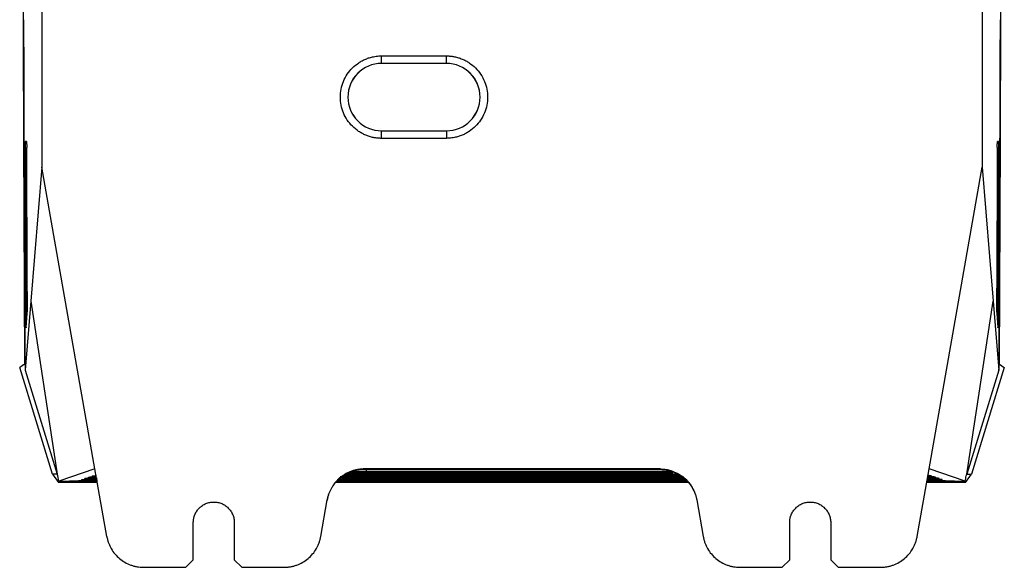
# Model space of a CAD drawing. Header units: millimetres. Extents: x 87 to 936, y -49 to 894.
# Tile 41 of 107: x 87 to 219, y 297 to 371. Entities that reach past the tile are written whole.
import ezdxf

# ---------------------------------------------------------------- set-up
doc = ezdxf.new("R2010")
doc.units = ezdxf.units.MM

msp = doc.modelspace()

# ---------------------------------------------------------------- linework, layer by layer
at = {"color": 7, "linetype": 'Continuous', "lineweight": 25}
for p, q in [((215.91, 523.49), (215.91, 351.12)), ((89.75, 424.49), (89.75, 351.12)), ((135.33, 366.05), (144.03, 366.05)), ((135.33, 365.04), (135.33, 366.05)), ((144.03, 365.04), (144.03, 366.05)), ((144.03, 365.04), (135.33, 365.04)), ((135.33, 365.03), (135.33, 365.04)), ((144.03, 365.03), (135.33, 365.03)), ((144.03, 365.03), (144.03, 365.04)), ((135.33, 356), (135.33, 356.01)), ((135.33, 356.01), (144.03, 356.01)), ((135.33, 354.99), (135.33, 356)), ((135.33, 356), (144.03, 356)), ((144.03, 356.01), (144.03, 356)), ((144.03, 356), (144.03, 354.99)), ((87.71, 354.56), (87.54, 354.56)), ((144.03, 354.99), (135.33, 354.99)), ((218.11, 354.56), (217.95, 354.56)), ((89.75, 351.12), (88.28, 333.17)), ((96.88, 310.67), (89.75, 351.12)), ((208.77, 310.67), (215.91, 351.12)), ((215.91, 351.12), (217.38, 333.17)), ((88.27, 333.17), (87.52, 323.93)), ((88.27, 333.17), (91.83, 309.97)), ((213.82, 309.97), (217.38, 333.17)), ((217.38, 333.17), (218.14, 323.93)), ((87.65, 329.63), (87.81, 331.56)), ((217.85, 331.56), (218.01, 329.63)), ((91.17, 309.96), (86.79, 324.26)), ((87.5, 324.3), (87.52, 323.93)), ((87.52, 323.93), (91.83, 309.97)), ((218.14, 323.93), (213.82, 309.97)), ((218.87, 324.26), (214.48, 309.96)), ((218.14, 323.93), (218.16, 324.3)), ((96.88, 310.67), (92.03, 309.05)), ((98.48, 301.62), (96.88, 310.67)), ((133.33, 310.55), (132.77, 310.55)), ((132.97, 310.67), (132.95, 310.58)), ((172.69, 310.67), (132.97, 310.67)), ((172.7, 310.58), (172.69, 310.67)), ((207.18, 301.62), (208.77, 310.67)), ((213.63, 309.05), (208.77, 310.67)), ((91.17, 309.96), (91.98, 308.86)), ((91.83, 309.96), (91.17, 309.96)), ((92.03, 309.05), (91.91, 309.73)), ((94.7, 309.1), (94.75, 309.12)), ((95.11, 309.24), (95.17, 309.26)), ((95.53, 309.38), (95.66, 309.43)), ((96.03, 309.55), (96.16, 309.59)), ((96.53, 309.71), (96.66, 309.76)), ((131.33, 310.13), (130.91, 310.13)), ((130.99, 310.17), (131.33, 310.17)), ((174.33, 310.3), (131.33, 310.3)), ((131.33, 310.17), (174.33, 310.17)), ((174.33, 310.13), (131.33, 310.13)), ((131.33, 310), (174.33, 310)), ((174.33, 309.97), (131.33, 309.97)), ((131.33, 309.83), (174.33, 309.83)), ((174.33, 309.8), (131.33, 309.8)), ((131.33, 309.67), (174.33, 309.67)), ((174.33, 309.63), (131.33, 309.63)), ((131.33, 309.5), (174.33, 309.5)), ((174.33, 309.47), (131.33, 309.47)), ((131.33, 309.34), (174.33, 309.34)), ((174.33, 309.3), (131.33, 309.3)), ((174.33, 309.16), (131.33, 309.16)), ((209.13, 309.71), (208.99, 309.76)), ((209.62, 309.55), (209.49, 309.59)), ((210.12, 309.38), (209.99, 309.43)), ((210.54, 309.24), (210.49, 309.26)), ((210.91, 309.12), (210.96, 309.1)), ((213.67, 308.86), (214.48, 309.96)), ((213.83, 309.96), (214.48, 309.96)), ((97.2, 308.86), (91.98, 308.86)), ((92.03, 309.05), (93.53, 309.05)), ((93.47, 309.03), (93.48, 309.03)), ((93.48, 309.03), (93.53, 309.05)), ((93.48, 309.05), (93.48, 309.03)), ((97.17, 309.03), (93.48, 309.03)), ((176.41, 308.86), (129.25, 308.86)), ((176.25, 309.03), (129.41, 309.03)), ((131.33, 309.06), (174.33, 309.06)), ((213.67, 308.86), (208.46, 308.86)), ((212.18, 309.03), (208.49, 309.03)), ((212.13, 309.05), (213.63, 309.05)), ((212.18, 309.03), (212.13, 309.05)), ((212.18, 309.03), (212.18, 309.05)), ((212.18, 309.03), (212.18, 309.03)), ((127.18, 301.62), (128.04, 306.53)), ((177.61, 306.53), (178.48, 301.62)), ((110.08, 298.49), (110.08, 303.49)), ((115.58, 303.49), (115.58, 298.49)), ((190.08, 298.49), (190.08, 303.49)), ((195.58, 303.49), (195.58, 298.49)), ((103.4, 297.49), (109.08, 297.49)), ((110.08, 298.49), (109.08, 297.49)), ((116.58, 297.49), (115.58, 298.49)), ((116.58, 297.49), (122.25, 297.49)), ((183.4, 297.49), (189.08, 297.49)), ((190.08, 298.49), (189.08, 297.49)), ((196.58, 297.49), (195.58, 298.49)), ((196.58, 297.49), (202.25, 297.49))]:
    msp.add_line(p, q, dxfattribs=at)
at = {"color": 8, "linetype": 'Continuous', "lineweight": 25}
for p, q in [((87.73, 353.34), (87.53, 353.34)), ((217.93, 353.34), (218.13, 353.34)), ((133.33, 310.33), (133.33, 310.55)), ((131.33, 310.17), (131.33, 310.3)), ((131.33, 310.13), (131.33, 310)), ((131.33, 309.83), (131.33, 309.97)), ((131.33, 309.8), (131.33, 309.67)), ((131.33, 309.5), (131.33, 309.63)), ((131.33, 309.47), (131.33, 309.34)), ((131.33, 309.3), (131.33, 309.2)), ((131.33, 309.16), (131.33, 309.06)), ((174.33, 310.3), (174.33, 310.17)), ((174.33, 310.13), (174.33, 310)), ((174.33, 309.97), (174.33, 309.83)), ((174.33, 309.8), (174.33, 309.67)), ((174.33, 309.63), (174.33, 309.5)), ((174.33, 309.47), (174.33, 309.34)), ((174.33, 309.3), (174.33, 309.2)), ((174.33, 309.16), (174.33, 309.06))]:
    msp.add_line(p, q, dxfattribs=at)
at = {"color": 7, "linetype": 'Continuous', "lineweight": 25, "flags": 128}
for points in [[(172.88, 310.55), (168.41, 310.55), (157.2, 310.55), (151.59, 310.55), (145.98, 310.55), (140.38, 310.55), (133.33, 310.55)], [(131.33, 309.2), (132.75, 309.2), (138.46, 309.2), (144.17, 309.2), (149.88, 309.2), (155.58, 309.2), (161.29, 309.2), (167, 309.2), (174.33, 309.2)], [(133.33, 310.33), (134.75, 310.33), (140.46, 310.33), (146.17, 310.33), (151.87, 310.33), (157.58, 310.33), (163.44, 310.33), (169.3, 310.33), (174.28, 310.33)]]:
    msp.add_lwpolyline(points, dxfattribs=at)
at = {"color": 7, "linetype": 'Continuous', "lineweight": 25}
for centre, radius, start, end in [((135.33, 360.52), 4.52, 90, 270), ((135.33, 360.52), 4.51, 90, 270), ((144.03, 360.52), 4.52, 270, 90), ((144.03, 360.52), 4.51, 270, 90)]:
    msp.add_arc(centre, radius, start, end, dxfattribs=at)
for points in [[(87.29, 370.72), (87.29, 371.48), (87.29, 372.25), (87.29, 373.02)], [(218.37, 373.02), (218.37, 372.25), (218.36, 371.48), (218.36, 370.72)], [(87.48, 324.73), (87.4, 339.84), (87.34, 355.2), (87.29, 370.72)], [(218.36, 370.72), (218.32, 355.2), (218.25, 339.84), (218.18, 324.73)], [(87.48, 324.73), (87.25, 324.57), (87.02, 324.42), (86.79, 324.26)], [(218.18, 324.73), (218.41, 324.57), (218.64, 324.42), (218.87, 324.26)], [(213.63, 309.05), (213.67, 309.28), (213.71, 309.5), (213.75, 309.73)], [(213.75, 309.73), (213.77, 309.81), (213.8, 309.89), (213.82, 309.97)]]:
    msp.add_open_spline(points, degree=3, dxfattribs=at)
for points, knots in [([(87.31, 370.9), (87.31, 370.25), (87.32, 368.94), (87.32, 366.99), (87.33, 365.03), (87.34, 363.08), (87.34, 361.13), (87.35, 359.18), (87.36, 357.23), (87.36, 355.29), (87.37, 353.35), (87.38, 351.4), (87.39, 349.46), (87.4, 346.87), (87.41, 343.63), (87.43, 339.74), (87.44, 335.86), (87.46, 332), (87.48, 328.14), (87.49, 325.58), (87.5, 324.3)], [0, 0, 0, 0, 0.041489, 0.082981, 0.124475, 0.165973, 0.207476, 0.248984, 0.2905, 0.332023, 0.373555, 0.415098, 0.456651, 0.498216, 0.581908, 0.665565, 0.749194, 0.832804, 0.916403, 1, 1, 1, 1]), ([(218.16, 324.3), (218.16, 324.94), (218.17, 326.22), (218.17, 328.14), (218.18, 330.07), (218.19, 332), (218.2, 333.93), (218.21, 335.86), (218.22, 337.8), (218.23, 339.74), (218.24, 341.68), (218.25, 343.63), (218.25, 345.57), (218.26, 348.16), (218.28, 351.4), (218.29, 355.29), (218.31, 359.18), (218.32, 363.08), (218.33, 366.99), (218.34, 369.59), (218.34, 370.9)], [0, 0, 0, 0, 0.041797, 0.083594, 0.125392, 0.167192, 0.208995, 0.250802, 0.292613, 0.334431, 0.376257, 0.41809, 0.459932, 0.501785, 0.5849, 0.667973, 0.751011, 0.834023, 0.917016, 1, 1, 1, 1]), ([(135.33, 354.99), (135.26, 354.99), (135.11, 355), (134.89, 355.01), (134.68, 355.03), (134.46, 355.06), (134.14, 355.12), (133.72, 355.22), (133.21, 355.41), (132.72, 355.64), (132.1, 356.01), (131.39, 356.59), (130.7, 357.43), (130.19, 358.39), (129.87, 359.43), (129.77, 360.52), (129.87, 361.6), (130.19, 362.65), (130.7, 363.61), (131.39, 364.45), (132.1, 365.03), (132.72, 365.4), (133.21, 365.63), (133.72, 365.82), (134.19, 365.93), (134.61, 366), (134.97, 366.04), (135.21, 366.04), (135.33, 366.05)], [0, 0, 0, 0, 0.012538, 0.025044, 0.037538, 0.050039, 0.062566, 0.093823, 0.125111, 0.156368, 0.187656, 0.250126, 0.312595, 0.375065, 0.437534, 0.500003, 0.562473, 0.624942, 0.687412, 0.749881, 0.812351, 0.843607, 0.874896, 0.906152, 0.937441, 0.958288, 0.979111, 1, 1, 1, 1]), ([(144.03, 366.05), (144.1, 366.04), (144.25, 366.04), (144.46, 366.03), (144.68, 366.01), (144.89, 365.98), (145.21, 365.92), (145.63, 365.82), (146.15, 365.63), (146.64, 365.4), (147.26, 365.03), (147.96, 364.45), (148.65, 363.61), (149.17, 362.65), (149.48, 361.6), (149.59, 360.52), (149.48, 359.43), (149.17, 358.39), (148.65, 357.43), (147.96, 356.59), (147.26, 356.01), (146.64, 355.64), (146.15, 355.41), (145.63, 355.22), (145.17, 355.11), (144.75, 355.04), (144.39, 355), (144.15, 355), (144.03, 354.99)], [0, 0, 0, 0, 0.012538, 0.025044, 0.037538, 0.050039, 0.062566, 0.093823, 0.125111, 0.156368, 0.187656, 0.250126, 0.312595, 0.375065, 0.437534, 0.500003, 0.562473, 0.624942, 0.687412, 0.749881, 0.812351, 0.843607, 0.874896, 0.906152, 0.937441, 0.958288, 0.979111, 1, 1, 1, 1]), ([(87.54, 354.56), (87.54, 354.55), (87.54, 354.55), (87.54, 354.54), (87.54, 354.51), (87.54, 354.48), (87.54, 354.44), (87.54, 354.4), (87.53, 354.34), (87.53, 354.29), (87.53, 354.22), (87.53, 354.16), (87.53, 354.09), (87.53, 354.02), (87.53, 353.95), (87.53, 353.88), (87.53, 353.81), (87.53, 353.74), (87.53, 353.67), (87.53, 353.6), (87.53, 353.53), (87.53, 353.47), (87.53, 353.4), (87.53, 353.36), (87.53, 353.34)], [0, 0, 0, 0, 0.056415, 0.111786, 0.166113, 0.219397, 0.271636, 0.322832, 0.372984, 0.422092, 0.470157, 0.517177, 0.563154, 0.608086, 0.651975, 0.69482, 0.736621, 0.777378, 0.817091, 0.85576, 0.893386, 0.929968, 0.965506, 1, 1, 1, 1]), ([(87.71, 354.56), (87.71, 354.55), (87.71, 354.55), (87.71, 354.54), (87.72, 354.52), (87.72, 354.49), (87.72, 354.45), (87.72, 354.4), (87.72, 354.34), (87.72, 354.23), (87.73, 354.05), (87.73, 353.87), (87.73, 353.78)], [0, 0, 0, 0, 0.073853, 0.145727, 0.216273, 0.28618, 0.356158, 0.426911, 0.499124, 0.57344, 0.784938, 1, 1, 1, 1]), ([(217.93, 353.78), (217.93, 353.81), (217.93, 353.87), (217.93, 353.96), (217.93, 354.05), (217.93, 354.13), (217.93, 354.2), (217.93, 354.27), (217.94, 354.37), (217.94, 354.46), (217.94, 354.54), (217.94, 354.55), (217.95, 354.56)], [0, 0, 0, 0, 0.073758, 0.145657, 0.216332, 0.286454, 0.356707, 0.427775, 0.500315, 0.668074, 0.831699, 1, 1, 1, 1]), ([(218.13, 353.34), (218.13, 353.37), (218.13, 353.44), (218.13, 353.54), (218.13, 353.65), (218.13, 353.76), (218.13, 353.87), (218.13, 353.98), (218.13, 354.09), (218.12, 354.2), (218.12, 354.3), (218.12, 354.38), (218.12, 354.46), (218.12, 354.51), (218.11, 354.55), (218.11, 354.55), (218.11, 354.56)], [0, 0, 0, 0, 0.054685, 0.111946, 0.171783, 0.234197, 0.299188, 0.366754, 0.436897, 0.509615, 0.584909, 0.662778, 0.743222, 0.82624, 0.911833, 1, 1, 1, 1]), ([(87.53, 353.34), (87.53, 352.7), (87.54, 351.41), (87.54, 349.49), (87.55, 347.57), (87.56, 345.65), (87.57, 343.73), (87.57, 341.81), (87.58, 339.89), (87.59, 337.98), (87.6, 336.07), (87.61, 334.15), (87.62, 332.25), (87.63, 330.97), (87.63, 330.34)], [0, 0, 0, 0, 0.08314, 0.166315, 0.249525, 0.332771, 0.416051, 0.499367, 0.582718, 0.666104, 0.749525, 0.832982, 0.916473, 1, 1, 1, 1]), ([(87.82, 332.81), (87.82, 333.45), (87.81, 334.71), (87.8, 336.61), (87.79, 338.51), (87.78, 340.41), (87.78, 342.32), (87.77, 344.22), (87.76, 346.13), (87.75, 348.04), (87.74, 349.95), (87.73, 351.86), (87.73, 353.14), (87.73, 353.78)], [0, 0, 0, 0, 0.091109, 0.182177, 0.273206, 0.364195, 0.455144, 0.546053, 0.636922, 0.727751, 0.818541, 0.90929, 1, 1, 1, 1]), ([(217.93, 353.78), (217.93, 353.14), (217.92, 351.86), (217.91, 349.95), (217.91, 348.04), (217.9, 346.13), (217.89, 344.22), (217.88, 342.32), (217.87, 340.41), (217.86, 338.51), (217.85, 336.61), (217.84, 334.71), (217.84, 333.45), (217.84, 332.81)], [0, 0, 0, 0, 0.09071, 0.181459, 0.272249, 0.363078, 0.453947, 0.544856, 0.635805, 0.726794, 0.817823, 0.908891, 1, 1, 1, 1]), ([(218.03, 330.34), (218.03, 330.97), (218.04, 332.25), (218.05, 334.15), (218.05, 336.07), (218.06, 337.98), (218.07, 339.89), (218.08, 341.81), (218.09, 343.73), (218.1, 345.65), (218.11, 347.57), (218.11, 349.49), (218.12, 351.41), (218.13, 352.7), (218.13, 353.34)], [0, 0, 0, 0, 0.083527, 0.167018, 0.250475, 0.333896, 0.417282, 0.500633, 0.583949, 0.667229, 0.750475, 0.833685, 0.91686, 1, 1, 1, 1]), ([(87.81, 331.56), (87.81, 331.57), (87.81, 331.58), (87.81, 331.62), (87.81, 331.65), (87.81, 331.7), (87.81, 331.75), (87.82, 331.8), (87.82, 331.85), (87.82, 331.91), (87.82, 331.97), (87.82, 332.08), (87.82, 332.27), (87.82, 332.5), (87.82, 332.68), (87.82, 332.77), (87.82, 332.81)], [0, 0, 0, 0, 0.0588363, 0.1157203, 0.1706518, 0.2236308, 0.274657, 0.3237305, 0.3708511, 0.4160187, 0.4592333, 0.5004948, 0.6674126, 0.8302617, 0.9144426, 1, 1, 1, 1]), ([(217.84, 332.81), (217.84, 332.78), (217.83, 332.72), (217.83, 332.63), (217.83, 332.52), (217.83, 332.39), (217.84, 332.25), (217.84, 332.1), (217.84, 331.96), (217.84, 331.82), (217.84, 331.71), (217.85, 331.61), (217.85, 331.58), (217.85, 331.56)], [0, 0, 0, 0, 0.057276, 0.11387, 0.169782, 0.256395, 0.347914, 0.444338, 0.545667, 0.651899, 0.763033, 0.879067, 1, 1, 1, 1]), ([(87.65, 329.63), (87.65, 329.63), (87.65, 329.61), (87.65, 329.61), (87.64, 329.61), (87.64, 329.63), (87.64, 329.68), (87.64, 329.76), (87.63, 329.87), (87.63, 330.01), (87.63, 330.17), (87.63, 330.28), (87.63, 330.34)], [0, 0, 0, 0, 0.06928, 0.137775, 0.206228, 0.275382, 0.387596, 0.500168, 0.631165, 0.762521, 0.880989, 1, 1, 1, 1]), ([(218.03, 330.34), (218.03, 330.31), (218.03, 330.26), (218.03, 330.18), (218.03, 330.1), (218.02, 330), (218.02, 329.87), (218.02, 329.76), (218.02, 329.68), (218.01, 329.62), (218.01, 329.6), (218.01, 329.62), (218.01, 329.63)], [0, 0, 0, 0, 0.058306, 0.116126, 0.173902, 0.232076, 0.362034, 0.492347, 0.609552, 0.727108, 0.863292, 1, 1, 1, 1]), ([(132.97, 310.67), (132.9, 310.67), (132.75, 310.66), (132.53, 310.65), (132.31, 310.62), (132.09, 310.59), (131.87, 310.54), (131.64, 310.49), (131.42, 310.42), (131.2, 310.35), (130.99, 310.26), (130.77, 310.16), (130.56, 310.05), (130.35, 309.93), (130.15, 309.79), (129.95, 309.65), (129.75, 309.5), (129.56, 309.33), (129.37, 309.14), (129.17, 308.92), (128.97, 308.68), (128.78, 308.4), (128.59, 308.09), (128.42, 307.75), (128.26, 307.38), (128.13, 306.97), (128.07, 306.68), (128.04, 306.53)], [0, 0, 0, 0, 0.031241, 0.06278, 0.09462, 0.126758, 0.159196, 0.191932, 0.224969, 0.258304, 0.291939, 0.325873, 0.360107, 0.39464, 0.429472, 0.464604, 0.500035, 0.535539, 0.574264, 0.616211, 0.661378, 0.709765, 0.761372, 0.8162, 0.874247, 0.935514, 1, 1, 1, 1]), ([(132.95, 310.58), (132.9, 310.58), (132.79, 310.58), (132.6, 310.57), (132.4, 310.55), (132.22, 310.52), (132.01, 310.49), (131.75, 310.44), (131.42, 310.35), (131.09, 310.24), (130.8, 310.11), (130.55, 309.98), (130.32, 309.85), (130.11, 309.71), (129.99, 309.62), (129.93, 309.58)], [0, 0, 0, 0, 0.0528531, 0.1120902, 0.1777441, 0.2498279, 0.287952, 0.3745652, 0.499523, 0.6026147, 0.6998551, 0.7850911, 0.8635851, 0.9352393, 1, 1, 1, 1]), ([(172.69, 310.67), (172.76, 310.67), (172.9, 310.66), (173.11, 310.65), (173.32, 310.63), (173.53, 310.6), (173.73, 310.56), (173.94, 310.51), (174.14, 310.45), (174.56, 310.31), (175.18, 310.04), (175.87, 309.55), (176.44, 309), (176.83, 308.48), (177.12, 308), (177.3, 307.61), (177.44, 307.24), (177.54, 306.89), (177.59, 306.65), (177.61, 306.53)], [0, 0, 0, 0, 0.03041, 0.060657, 0.090793, 0.120872, 0.150949, 0.181078, 0.211313, 0.241708, 0.370796, 0.499963, 0.604719, 0.709555, 0.777077, 0.844675, 0.896443, 0.948128, 1, 1, 1, 1]), ([(172.7, 310.58), (172.76, 310.58), (172.89, 310.58), (173.09, 310.57), (173.3, 310.55), (173.52, 310.52), (173.76, 310.48), (174, 310.42), (174.27, 310.34), (174.55, 310.24), (174.83, 310.12), (175.09, 309.99), (175.32, 309.85), (175.53, 309.72), (175.66, 309.62), (175.73, 309.58)], [0, 0, 0, 0, 0.060623, 0.124779, 0.192509, 0.263849, 0.338829, 0.417476, 0.499811, 0.599779, 0.692817, 0.779105, 0.858864, 0.932375, 1, 1, 1, 1]), ([(91.91, 309.73), (91.89, 309.77), (91.87, 309.85), (91.84, 309.93), (91.83, 309.97)], [0, 0, 0, 0, 0.500447, 1, 1, 1, 1]), ([(97.19, 309.06), (97.14, 309.06), (97.05, 309.06), (96.9, 309.06), (96.76, 309.06), (96.62, 309.06), (96.48, 309.06), (96.34, 309.06), (96.09, 309.06), (95.75, 309.06), (95.36, 309.07), (95.05, 309.08), (94.87, 309.08), (94.77, 309.09), (94.72, 309.09), (94.69, 309.1), (94.69, 309.1), (94.7, 309.1)], [0, 0, 0, 0, 0.0360503, 0.0717953, 0.1073557, 0.1428543, 0.1784144, 0.2141587, 0.250208, 0.3750165, 0.5000287, 0.6248418, 0.7498582, 0.8126176, 0.8747968, 0.9370427, 1, 1, 1, 1]), ([(94.75, 309.12), (94.75, 309.12), (94.76, 309.12), (94.78, 309.13), (94.82, 309.13), (94.86, 309.13), (94.91, 309.13), (95.01, 309.14), (95.2, 309.14), (95.51, 309.15), (95.89, 309.16), (96.27, 309.16), (96.62, 309.16), (96.93, 309.16), (97.14, 309.16), (97.24, 309.16)], [0, 0, 0, 0, 0.041986, 0.083634, 0.125113, 0.166593, 0.208245, 0.250239, 0.375072, 0.500095, 0.624936, 0.749957, 0.833394, 0.916295, 1, 1, 1, 1]), ([(97.14, 309.2), (97.13, 309.2), (96.95, 309.2), (96.62, 309.2), (96.17, 309.2), (95.78, 309.21), (95.47, 309.22), (95.25, 309.23), (95.12, 309.23), (95.12, 309.24), (95.11, 309.24)], [0, 0, 0, 0, 0.009751, 0.151209, 0.292566, 0.434136, 0.575485, 0.717072, 0.85838, 1, 1, 1, 1]), ([(95.17, 309.26), (95.22, 309.27), (95.32, 309.28), (95.91, 309.29), (96.57, 309.3), (97.04, 309.3), (97.19, 309.3)], [0, 0, 0, 0, 0.2865575, 0.5730658, 0.8595908, 1, 1, 1, 1]), ([(97.12, 309.34), (97.09, 309.34), (96.9, 309.34), (96.59, 309.34), (96.2, 309.35), (95.89, 309.36), (95.67, 309.37), (95.54, 309.37), (95.53, 309.38), (95.53, 309.38)], [0, 0, 0, 0, 0.024899, 0.187286, 0.349928, 0.512317, 0.674969, 0.837306, 1, 1, 1, 1]), ([(95.66, 309.43), (95.72, 309.43), (95.82, 309.44), (96.39, 309.46), (96.93, 309.46), (97.19, 309.46)], [0, 0, 0, 0, 0.3397219, 0.6793866, 1, 1, 1, 1]), ([(97.09, 309.51), (96.96, 309.51), (96.7, 309.52), (96.39, 309.52), (96.17, 309.53), (96.03, 309.54), (96.03, 309.55), (96.03, 309.55)], [0, 0, 0, 0, 0.195486, 0.396455, 0.597749, 0.798653, 1, 1, 1, 1]), ([(96.16, 309.59), (96.22, 309.6), (96.33, 309.61), (96.71, 309.62), (97.02, 309.62), (97.07, 309.62)], [0, 0, 0, 0, 0.463244, 0.92641, 1, 1, 1, 1]), ([(97.05, 309.69), (97, 309.69), (96.84, 309.69), (96.67, 309.7), (96.53, 309.71), (96.53, 309.71), (96.53, 309.71)], [0, 0, 0, 0, 0.141722, 0.427974, 0.713671, 1, 1, 1, 1]), ([(96.66, 309.76), (96.7, 309.76), (96.75, 309.77), (97.02, 309.78), (97.09, 309.78)], [0, 0, 0, 0, 0.732315, 1, 1, 1, 1]), ([(128.03, 306.46), (128.05, 306.54), (128.08, 306.69), (128.13, 306.91), (128.19, 307.12), (128.26, 307.33), (128.34, 307.52), (128.42, 307.71), (128.51, 307.89), (128.6, 308.06), (128.7, 308.22), (128.8, 308.37), (128.9, 308.52), (129, 308.66), (129.11, 308.79), (129.21, 308.91), (129.32, 309.03), (129.42, 309.13), (129.53, 309.23), (129.63, 309.33), (129.73, 309.42), (129.83, 309.5), (129.9, 309.55), (129.93, 309.58)], [0, 0, 0, 0, 0.062147, 0.122841, 0.182083, 0.239872, 0.296208, 0.351091, 0.404522, 0.4565, 0.507025, 0.556097, 0.603716, 0.649883, 0.694596, 0.737857, 0.779664, 0.820019, 0.858921, 0.89637, 0.932367, 0.96691, 1, 1, 1, 1]), ([(129.45, 309.07), (129.59, 309.07), (129.93, 309.06), (130.61, 309.06), (131.11, 309.06), (131.33, 309.06)], [0, 0, 0, 0, 0.302065, 0.693706, 1, 1, 1, 1]), ([(131.33, 309.16), (131.09, 309.16), (130.57, 309.16), (129.92, 309.16), (129.63, 309.15), (129.52, 309.15)], [0, 0, 0, 0, 0.354028, 0.76554, 1, 1, 1, 1]), ([(129.58, 309.21), (129.69, 309.21), (129.98, 309.2), (130.61, 309.2), (131.11, 309.2), (131.33, 309.2)], [0, 0, 0, 0, 0.236708, 0.665057, 1, 1, 1, 1]), ([(131.33, 309.3), (131.09, 309.3), (130.57, 309.3), (129.97, 309.3), (129.72, 309.29), (129.66, 309.29)], [0, 0, 0, 0, 0.391268, 0.846044, 1, 1, 1, 1]), ([(129.71, 309.35), (129.78, 309.35), (130.04, 309.34), (130.61, 309.34), (131.11, 309.34), (131.33, 309.34)], [0, 0, 0, 0, 0.157916, 0.630447, 1, 1, 1, 1]), ([(129.78, 309.68), (129.82, 309.68), (130.06, 309.67), (130.61, 309.67), (131.11, 309.67), (131.33, 309.67)], [0, 0, 0, 0, 0.110178, 0.609498, 1, 1, 1, 1]), ([(129.96, 309.51), (130.2, 309.51), (130.62, 309.5), (131.11, 309.5), (131.33, 309.5)], [0, 0, 0, 0, 0.543858, 1, 1, 1, 1]), ([(131.33, 309.63), (131.08, 309.63), (130.61, 309.63), (130.2, 309.63), (130.01, 309.63)], [0, 0, 0, 0, 0.519059, 1, 1, 1, 1]), ([(131.33, 309.47), (131.08, 309.47), (130.61, 309.47), (130.21, 309.46), (130.01, 309.46)], [0, 0, 0, 0, 0.521291, 1, 1, 1, 1]), ([(131.33, 309.8), (131.08, 309.8), (130.71, 309.8), (130.38, 309.8), (130.27, 309.79)], [0, 0, 0, 0, 0.655229, 1, 1, 1, 1]), ([(130.34, 309.84), (130.45, 309.84), (130.75, 309.83), (131.1, 309.83), (131.33, 309.83)], [0, 0, 0, 0, 0.362396, 1, 1, 1, 1]), ([(131.33, 309.97), (131.08, 309.97), (130.8, 309.97), (130.56, 309.96), (130.53, 309.96)], [0, 0, 0, 0, 0.888225, 1, 1, 1, 1]), ([(130.61, 310), (130.63, 310), (130.85, 310), (131.1, 310), (131.33, 310)], [0, 0, 0, 0, 0.104849, 1, 1, 1, 1]), ([(131.44, 310.35), (131.59, 310.34), (131.93, 310.34), (132.61, 310.33), (133.11, 310.33), (133.33, 310.33)], [0, 0, 0, 0, 0.307164, 0.695932, 1, 1, 1, 1]), ([(174.33, 310), (174.58, 310), (174.83, 310), (175.05, 310), (175.05, 310)], [0, 0, 0, 0, 0.998036, 1, 1, 1, 1]), ([(175.13, 309.96), (175.08, 309.96), (174.84, 309.97), (174.56, 309.97), (174.33, 309.97)], [0, 0, 0, 0, 0.178364, 1, 1, 1, 1]), ([(174.33, 309.83), (174.58, 309.83), (174.93, 309.83), (175.23, 309.84), (175.32, 309.84)], [0, 0, 0, 0, 0.707226, 1, 1, 1, 1]), ([(175.39, 309.79), (175.26, 309.8), (174.93, 309.8), (174.56, 309.8), (174.33, 309.8)], [0, 0, 0, 0, 0.391547, 1, 1, 1, 1]), ([(174.33, 309.67), (174.42, 309.67), (174.6, 309.67), (174.87, 309.67), (175.13, 309.67), (175.41, 309.67), (175.63, 309.67), (175.76, 309.68), (175.8, 309.68)], [2, 2, 2, 2, 2.388853, 2.771406, 3.149773, 3.526125, 4.028417, 4.203491, 4.203491, 4.203491, 4.203491]), ([(175.75, 309.63), (175.68, 309.63), (175.53, 309.63), (175.22, 309.63), (174.81, 309.63), (174.49, 309.63), (174.33, 309.63)], [5.395419, 5.395419, 5.395419, 5.395419, 5.769743, 6.16765, 6.845576, 7.538018, 7.538018, 7.538018, 7.538018]), ([(174.33, 309.5), (174.42, 309.5), (174.6, 309.5), (174.87, 309.5), (175.13, 309.5), (175.41, 309.51), (175.63, 309.51), (175.76, 309.51), (175.8, 309.51)], [2, 2, 2, 2, 2.388853, 2.771406, 3.149772, 3.526124, 4.028415, 4.203472, 4.203472, 4.203472, 4.203472]), ([(175.72, 309.46), (175.48, 309.46), (175.05, 309.47), (174.55, 309.47), (174.33, 309.47)], [0, 0, 0, 0, 0.5416677, 1, 1, 1, 1]), ([(174.33, 309.34), (174.57, 309.34), (175.09, 309.34), (175.66, 309.34), (175.9, 309.35), (175.94, 309.35)], [0, 0, 0, 0, 0.4105786, 0.8816908, 1, 1, 1, 1]), ([(176, 309.29), (175.92, 309.29), (175.65, 309.3), (175.05, 309.3), (174.55, 309.3), (174.33, 309.3)], [0, 0, 0, 0, 0.185261, 0.637153, 1, 1, 1, 1]), ([(174.33, 309.2), (174.57, 309.2), (175.09, 309.2), (175.71, 309.2), (175.99, 309.21), (176.08, 309.21)], [0, 0, 0, 0, 0.371177, 0.797078, 1, 1, 1, 1]), ([(176.14, 309.15), (176.01, 309.15), (175.7, 309.16), (175.05, 309.16), (174.55, 309.16), (174.33, 309.16)], [0, 0, 0, 0, 0.260992, 0.670884, 1, 1, 1, 1]), ([(174.33, 309.06), (174.57, 309.06), (175.09, 309.06), (175.77, 309.06), (176.08, 309.07), (176.21, 309.07)], [0, 0, 0, 0, 0.338676, 0.727274, 1, 1, 1, 1]), ([(175.73, 309.58), (175.78, 309.53), (175.9, 309.44), (176.08, 309.28), (176.26, 309.11), (176.45, 308.91), (176.63, 308.69), (176.81, 308.45), (176.98, 308.18), (177.15, 307.88), (177.3, 307.57), (177.43, 307.22), (177.55, 306.85), (177.6, 306.6), (177.62, 306.46)], [0, 0, 0, 0, 0.058866, 0.122181, 0.189945, 0.262158, 0.33882, 0.419931, 0.505489, 0.595496, 0.689951, 0.788853, 0.892203, 1, 1, 1, 1]), ([(208.41, 309.16), (208.46, 309.16), (208.57, 309.16), (208.73, 309.16), (208.88, 309.16), (209.04, 309.16), (209.19, 309.16), (209.44, 309.16), (209.77, 309.16), (210.14, 309.15), (210.46, 309.14), (210.67, 309.14), (210.8, 309.13), (210.88, 309.13), (210.9, 309.12), (210.91, 309.12)], [0, 0, 0, 0, 0.042025, 0.0837, 0.125193, 0.166669, 0.208296, 0.25024, 0.375135, 0.500098, 0.624993, 0.749959, 0.833473, 0.916365, 1, 1, 1, 1]), ([(209.99, 309.43), (209.94, 309.43), (209.83, 309.44), (209.27, 309.46), (208.73, 309.46), (208.46, 309.46)], [0, 0, 0, 0, 0.339617, 0.679286, 1, 1, 1, 1]), ([(210.49, 309.26), (210.44, 309.27), (210.33, 309.28), (209.75, 309.29), (209.09, 309.3), (208.62, 309.3), (208.46, 309.3)], [0, 0, 0, 0, 0.286472, 0.572988, 0.859506, 1, 1, 1, 1]), ([(210.96, 309.1), (210.96, 309.1), (210.97, 309.1), (210.96, 309.1), (210.95, 309.1), (210.93, 309.09), (210.9, 309.09), (210.86, 309.09), (210.77, 309.08), (210.6, 309.08), (210.29, 309.07), (209.91, 309.06), (209.53, 309.06), (209.22, 309.06), (208.97, 309.06), (208.72, 309.06), (208.55, 309.06), (208.46, 309.06)], [0, 0, 0, 0, 0.03608, 0.071848, 0.107424, 0.142927, 0.178479, 0.2142, 0.250208, 0.37509, 0.500031, 0.624906, 0.749859, 0.812677, 0.874868, 0.937089, 1, 1, 1, 1]), ([(208.51, 309.2), (208.53, 309.2), (208.71, 309.2), (209.04, 309.2), (209.49, 309.2), (209.87, 309.21), (210.18, 309.22), (210.41, 309.23), (210.54, 309.23), (210.54, 309.24), (210.54, 309.24)], [0, 0, 0, 0, 0.0098312, 0.1512158, 0.2927223, 0.4341498, 0.5756489, 0.7170781, 0.8584566, 1, 1, 1, 1]), ([(208.54, 309.34), (208.56, 309.34), (208.75, 309.34), (209.07, 309.34), (209.45, 309.35), (209.77, 309.36), (209.99, 309.37), (210.12, 309.37), (210.12, 309.38), (210.12, 309.38)], [0, 0, 0, 0, 0.024903, 0.187471, 0.349942, 0.512495, 0.674975, 0.837396, 1, 1, 1, 1]), ([(208.99, 309.76), (208.96, 309.76), (208.91, 309.77), (208.64, 309.78), (208.57, 309.78)], [0, 0, 0, 0, 0.732118, 1, 1, 1, 1]), ([(208.57, 309.51), (208.7, 309.51), (208.96, 309.52), (209.27, 309.52), (209.49, 309.53), (209.62, 309.54), (209.62, 309.55), (209.62, 309.55)], [0, 0, 0, 0, 0.195519, 0.396692, 0.597764, 0.798768, 1, 1, 1, 1]), ([(209.49, 309.59), (209.44, 309.6), (209.33, 309.61), (208.94, 309.62), (208.63, 309.62), (208.59, 309.62)], [0, 0, 0, 0, 0.463109, 0.926287, 1, 1, 1, 1]), ([(208.6, 309.69), (208.65, 309.69), (208.81, 309.69), (208.99, 309.7), (209.12, 309.71), (209.13, 309.71), (209.13, 309.71)], [0, 0, 0, 0, 0.142021, 0.427973, 0.713827, 1, 1, 1, 1]), ([(110.08, 303.49), (110.08, 303.54), (110.08, 303.64), (110.09, 303.8), (110.11, 303.95), (110.14, 304.1), (110.18, 304.25), (110.23, 304.4), (110.33, 304.66), (110.53, 305.03), (110.87, 305.45), (111.29, 305.79), (111.77, 306.05), (112.29, 306.2), (112.83, 306.26), (113.37, 306.2), (113.89, 306.05), (114.37, 305.79), (114.78, 305.45), (115.13, 305.03), (115.34, 304.63), (115.46, 304.29), (115.53, 304.03), (115.57, 303.76), (115.58, 303.58), (115.58, 303.49)], [0, 0, 0, 0, 0.018027, 0.03591, 0.053705, 0.071468, 0.089258, 0.10713, 0.125141, 0.187588, 0.250099, 0.312546, 0.375058, 0.437505, 0.500016, 0.562463, 0.624974, 0.687421, 0.749933, 0.81238, 0.874891, 0.906285, 0.937397, 0.968534, 1, 1, 1, 1]), ([(190.08, 303.49), (190.08, 303.54), (190.08, 303.64), (190.09, 303.8), (190.11, 303.95), (190.14, 304.1), (190.18, 304.25), (190.23, 304.4), (190.33, 304.66), (190.53, 305.03), (190.87, 305.45), (191.29, 305.79), (191.77, 306.05), (192.29, 306.2), (192.83, 306.26), (193.37, 306.2), (193.89, 306.05), (194.37, 305.79), (194.78, 305.45), (195.13, 305.03), (195.34, 304.63), (195.46, 304.29), (195.53, 304.03), (195.57, 303.76), (195.58, 303.58), (195.58, 303.49)], [0, 0, 0, 0, 0.018027, 0.03591, 0.053705, 0.071468, 0.089258, 0.10713, 0.125141, 0.187588, 0.250099, 0.312546, 0.375058, 0.437505, 0.500016, 0.562463, 0.624974, 0.687421, 0.749933, 0.81238, 0.874891, 0.906285, 0.937397, 0.968534, 1, 1, 1, 1]), ([(98.48, 301.62), (98.49, 301.55), (98.52, 301.41), (98.57, 301.19), (98.63, 300.98), (98.7, 300.78), (98.78, 300.58), (98.87, 300.38), (98.96, 300.18), (99.17, 299.8), (99.55, 299.26), (100.17, 298.64), (100.89, 298.14), (101.55, 297.83), (102.11, 297.65), (102.53, 297.56), (102.96, 297.5), (103.25, 297.49), (103.4, 297.49)], [0, 0, 0, 0, 0.0314887, 0.0627955, 0.0939797, 0.1251011, 0.1562201, 0.1873967, 0.2186911, 0.2501625, 0.3750559, 0.500029, 0.6249223, 0.7498954, 0.8126174, 0.874888, 0.9371887, 1, 1, 1, 1]), ([(122.25, 297.49), (122.33, 297.49), (122.47, 297.49), (122.69, 297.51), (122.91, 297.53), (123.12, 297.56), (123.34, 297.61), (123.55, 297.66), (123.76, 297.72), (124.17, 297.86), (124.77, 298.14), (125.48, 298.64), (126.11, 299.26), (126.52, 299.86), (126.79, 300.37), (126.96, 300.78), (127.09, 301.19), (127.15, 301.48), (127.18, 301.62)], [0, 0, 0, 0, 0.031489, 0.062796, 0.09398, 0.125101, 0.15622, 0.187397, 0.218691, 0.250163, 0.375056, 0.500029, 0.624922, 0.749895, 0.812617, 0.874888, 0.937189, 1, 1, 1, 1]), ([(178.48, 301.62), (178.49, 301.55), (178.52, 301.41), (178.57, 301.19), (178.63, 300.98), (178.7, 300.78), (178.78, 300.58), (178.87, 300.38), (178.96, 300.18), (179.17, 299.8), (179.55, 299.26), (180.17, 298.64), (180.89, 298.14), (181.55, 297.83), (182.11, 297.65), (182.53, 297.56), (182.96, 297.5), (183.25, 297.49), (183.4, 297.49)], [0, 0, 0, 0, 0.0314887, 0.0627955, 0.0939797, 0.1251011, 0.1562201, 0.1873967, 0.2186911, 0.2501625, 0.3750559, 0.500029, 0.6249223, 0.7498954, 0.8126174, 0.874888, 0.9371887, 1, 1, 1, 1]), ([(202.25, 297.49), (202.33, 297.49), (202.47, 297.49), (202.69, 297.51), (202.91, 297.53), (203.12, 297.56), (203.34, 297.61), (203.55, 297.66), (203.76, 297.72), (204.17, 297.86), (204.77, 298.14), (205.48, 298.64), (206.11, 299.26), (206.52, 299.86), (206.79, 300.37), (206.96, 300.78), (207.09, 301.19), (207.15, 301.48), (207.18, 301.62)], [0, 0, 0, 0, 0.031489, 0.062796, 0.09398, 0.125101, 0.15622, 0.187397, 0.218691, 0.250163, 0.375056, 0.500029, 0.624922, 0.749895, 0.812617, 0.874888, 0.937189, 1, 1, 1, 1])]:
    msp.add_open_spline(points, degree=3, knots=knots, dxfattribs=at)

doc.saveas('drawing.dxf')
